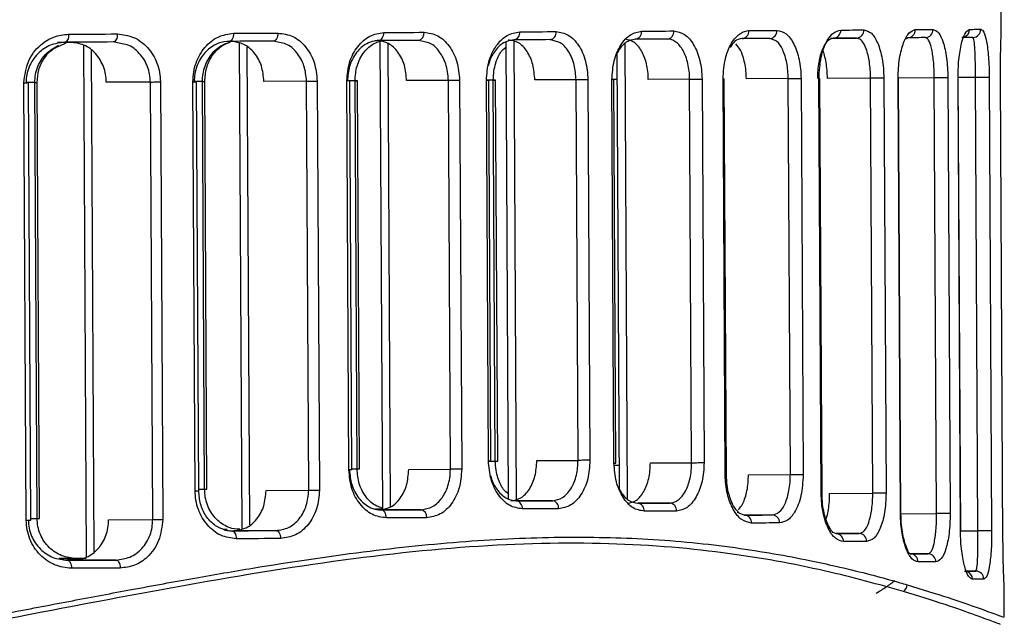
# Model space of a CAD drawing. Header units: millimetres. Extents: x -353 to -36, y 81 to 369.
# Tile 9 of 45: x -257 to -220, y 172 to 194. Entities that reach past the tile are written whole.
import ezdxf

# ---------------------------------------------------------------- set-up
doc = ezdxf.new("R2010")
doc.units = ezdxf.units.MM

msp = doc.modelspace()

# ---------------------------------------------------------------- linework, layer by layer
at = {"color": 7, "linetype": 'Continuous', "lineweight": 25}
for p, q in [((-220.309, 194.038), (-220.337, 199.292)), ((-255.501, 193.609), (-254.903, 193.612)), ((-255.413, 193.474), (-255.178, 193.582)), ((-254.535, 193.5), (-254.434, 174.39)), ((-253.154, 193.559), (-253.417, 193.613)), ((-248.726, 193.566), (-248.63, 175.454)), ((-247.215, 193.589), (-247.453, 193.645)), ((-243.477, 193.666), (-243.384, 176.18)), ((-243.186, 193.56), (-243.094, 176.268)), ((-241.817, 193.617), (-242.03, 193.674)), ((-238.778, 193.604), (-238.688, 176.581)), ((-238.487, 193.69), (-238.396, 176.498)), ((-236.944, 193.643), (-237.132, 193.7)), ((-234.348, 193.539), (-234.258, 176.582)), ((-228.805, 193.69), (-228.936, 193.744)), ((-226.677, 193.756), (-225.703, 193.762)), ((-225.575, 193.718), (-225.703, 193.762)), ((-223.796, 193.772), (-223.869, 193.723)), ((-223.057, 193.736), (-223.137, 193.776)), ((-221.338, 193.748), (-221.364, 193.785)), ((-254.243, 193.298), (-254.144, 174.596)), ((-248.434, 193.426), (-248.339, 175.598)), ((-234.637, 193.167), (-234.551, 176.952)), ((-256.663, 175.772), (-256.75, 192.095)), ((-256.347, 192.104), (-256.672, 192.102)), ((-256.499, 175.772), (-256.585, 192.096)), ((-256.347, 192.104), (-256.258, 192.105)), ((-256.26, 175.837), (-256.347, 192.104)), ((-256.172, 175.838), (-256.258, 192.105)), ((-252.035, 192.12), (-253.679, 192.111)), ((-251.948, 175.797), (-252.035, 192.12)), ((-251.664, 192.122), (-251.577, 175.799)), ((-250.369, 176.873), (-250.45, 192.128)), ((-250.096, 192.137), (-250.401, 192.135)), ((-250.233, 176.874), (-250.314, 192.129)), ((-250.096, 192.137), (-250.007, 192.138)), ((-250.015, 176.928), (-250.096, 192.137)), ((-249.926, 176.928), (-250.007, 192.138)), ((-246.213, 192.151), (-247.802, 192.143)), ((-246.132, 176.896), (-246.213, 192.151)), ((-245.815, 192.153), (-245.734, 176.898)), ((-244.634, 177.653), (-244.711, 192.159)), ((-244.405, 192.167), (-244.687, 192.165)), ((-244.524, 177.653), (-244.6, 192.16)), ((-244.329, 177.686), (-244.405, 192.167)), ((-244.24, 177.686), (-244.317, 192.167)), ((-240.925, 192.179), (-242.48, 192.171)), ((-240.848, 177.673), (-240.925, 192.179)), ((-240.504, 192.182), (-240.427, 177.675)), ((-239.249, 192.194), (-239.505, 192.193)), ((-239.505, 192.187), (-239.418, 192.188)), ((-239.429, 177.99), (-239.505, 192.187)), ((-239.343, 177.99), (-239.418, 192.188)), ((-239.174, 177.979), (-239.249, 192.194)), ((-239.085, 177.98), (-239.161, 192.195)), ((-236.161, 192.205), (-237.7, 192.197)), ((-236.086, 178.008), (-236.161, 192.205)), ((-235.718, 192.207), (-235.643, 178.01)), ((-234.632, 192.218), (-234.846, 192.217)), ((-234.749, 177.905), (-234.824, 192.212)), ((-234.683, 177.905), (-234.759, 192.213)), ((-231.928, 192.228), (-233.468, 192.22)), ((-231.852, 177.92), (-231.928, 192.228)), ((-231.465, 192.23), (-231.39, 177.923)), ((-230.602, 177.462), (-230.681, 192.235)), ((-230.556, 177.462), (-230.634, 192.235)), ((-228.251, 192.248), (-229.813, 192.24)), ((-228.172, 177.475), (-228.251, 192.248)), ((-227.772, 192.25), (-227.693, 177.478)), ((-227.022, 176.773), (-227.104, 192.254)), ((-226.991, 176.773), (-227.073, 192.254)), ((-225.18, 192.264), (-226.789, 192.256)), ((-225.098, 176.783), (-225.18, 192.264)), ((-224.688, 192.267), (-224.605, 176.786)), ((-224.064, 176.013), (-224.151, 192.27)), ((-224.151, 192.27), (-224.133, 192.27)), ((-222.803, 192.277), (-224.133, 192.27)), ((-224.047, 176.013), (-224.133, 192.27)), ((-222.717, 176.02), (-222.803, 192.277)), ((-222.3, 192.28), (-222.213, 176.023)), ((-221.827, 175.374), (-221.917, 192.282)), ((-221.266, 192.286), (-221.91, 192.283)), ((-221.82, 175.374), (-221.91, 192.282)), ((-221.176, 175.378), (-221.266, 192.286)), ((-220.755, 192.289), (-220.665, 175.38)), ((-220.243, 174.99), (-220.335, 192.291)), ((-220.243, 174.99), (-220.335, 192.291)), ((-220.335, 192.291), (-220.335, 192.291)), ((-239.429, 177.99), (-239.343, 177.99)), ((-239.429, 177.978), (-239.174, 177.979)), ((-239.174, 177.979), (-239.085, 177.98)), ((-237.624, 178), (-236.086, 178.008)), ((-234.761, 177.83), (-234.556, 177.831)), ((-233.392, 177.912), (-231.852, 177.92)), ((-244.524, 177.685), (-244.329, 177.686)), ((-244.329, 177.686), (-244.24, 177.686)), ((-242.403, 177.665), (-240.848, 177.673)), ((-229.734, 177.467), (-228.172, 177.475)), ((-250.233, 176.927), (-250.015, 176.928)), ((-250.015, 176.928), (-249.926, 176.928)), ((-247.721, 176.887), (-246.132, 176.896)), ((-226.707, 176.775), (-225.098, 176.783)), ((-237.04, 176.503), (-238.387, 176.496)), ((-232.668, 176.416), (-233.863, 176.41)), ((-243.384, 176.191), (-243.644, 176.189)), ((-241.937, 176.167), (-243.49, 176.159)), ((-230.158, 176.074), (-229.876, 175.966)), ((-228.842, 175.971), (-229.877, 175.966)), ((-224.064, 176.013), (-224.047, 176.013)), ((-224.047, 176.013), (-222.717, 176.02)), ((-256.499, 175.836), (-256.26, 175.837)), ((-256.26, 175.837), (-256.172, 175.838)), ((-253.593, 175.788), (-251.948, 175.797)), ((-249.171, 175.432), (-249.304, 175.432)), ((-247.356, 175.389), (-248.925, 175.381)), ((-248.639, 175.435), (-248.629, 175.435)), ((-226.582, 175.331), (-226.465, 175.276)), ((-225.605, 175.28), (-226.465, 175.276)), ((-221.82, 175.374), (-221.176, 175.378)), ((-220.243, 174.99), (-220.243, 174.99)), ((-223.771, 174.565), (-223.694, 174.515)), ((-223.035, 174.518), (-223.694, 174.515)), ((-254.801, 174.345), (-255.436, 174.341)), ((-254.919, 174.281), (-255.122, 174.28)), ((-253.315, 174.289), (-254.919, 174.281)), ((-221.259, 173.877), (-221.601, 173.875)), ((-220.193, 172.161), (-220.199, 173.244))]:
    msp.add_line(p, q, dxfattribs=at)
at = {"color": 7, "linetype": 'Continuous', "lineweight": 25, "flags": 128}
for points in [[(-255.083, 193.904), (-255.086, 193.845), (-255.094, 193.789), (-255.107, 193.737), (-255.124, 193.691), (-255.146, 193.654), (-255.17, 193.626), (-255.197, 193.609), (-255.225, 193.603)], [(-255.083, 193.904), (-254.855, 193.905), (-254.626, 193.906), (-254.399, 193.907), (-254.171, 193.909), (-253.945, 193.91), (-253.718, 193.911), (-253.493, 193.912), (-253.267, 193.913)], [(-253.267, 193.913), (-253.27, 193.855), (-253.278, 193.799), (-253.292, 193.747), (-253.311, 193.701), (-253.333, 193.664), (-253.359, 193.636), (-253.388, 193.619), (-253.417, 193.613)], [(-248.932, 193.937), (-248.935, 193.878), (-248.944, 193.822), (-248.959, 193.77), (-248.98, 193.724), (-249.006, 193.687), (-249.036, 193.659), (-249.068, 193.642), (-249.101, 193.636)], [(-248.932, 193.937), (-248.723, 193.938), (-248.514, 193.939), (-248.307, 193.94), (-248.099, 193.941), (-247.893, 193.942), (-247.687, 193.943), (-247.481, 193.944), (-247.276, 193.945)], [(-247.276, 193.945), (-247.28, 193.887), (-247.289, 193.831), (-247.306, 193.779), (-247.328, 193.733), (-247.354, 193.696), (-247.385, 193.668), (-247.418, 193.65), (-247.453, 193.645)], [(-243.526, 193.666), (-243.487, 193.672), (-243.451, 193.689), (-243.417, 193.717), (-243.387, 193.754), (-243.363, 193.8), (-243.345, 193.852), (-243.335, 193.908), (-243.331, 193.967)], [(-243.331, 193.967), (-243.141, 193.968), (-242.952, 193.969), (-242.763, 193.97), (-242.575, 193.971), (-242.387, 193.972), (-242.2, 193.973), (-242.014, 193.974), (-241.829, 193.975)], [(-238.26, 193.994), (-238.089, 193.995), (-237.918, 193.996), (-237.748, 193.997), (-237.579, 193.997), (-237.41, 193.998), (-237.242, 193.999), (-237.075, 194), (-236.908, 194.001)], [(-233.716, 194.018), (-233.564, 194.019), (-233.412, 194.02), (-233.261, 194.021), (-233.11, 194.021), (-232.961, 194.022), (-232.812, 194.023), (-232.664, 194.024), (-232.517, 194.025)], [(-229.715, 194.04), (-229.582, 194.04), (-229.45, 194.041), (-229.318, 194.042), (-229.188, 194.043), (-229.058, 194.043), (-228.93, 194.044), (-228.802, 194.045), (-228.675, 194.045)], [(-226.291, 194.058), (-226.18, 194.059), (-226.07, 194.06), (-225.96, 194.06), (-225.852, 194.061), (-225.744, 194.061), (-225.638, 194.062), (-225.532, 194.062), (-225.428, 194.063)], [(-223.512, 194.073), (-223.425, 194.074), (-223.339, 194.074), (-223.255, 194.075), (-223.172, 194.075), (-223.089, 194.076), (-223.008, 194.076), (-222.929, 194.077), (-222.85, 194.077)], [(-221.486, 194.085), (-221.429, 194.085), (-221.373, 194.085), (-221.319, 194.086), (-221.266, 194.086), (-221.215, 194.086), (-221.165, 194.087), (-221.117, 194.087), (-221.069, 194.087)], [(-253.417, 193.613), (-253.641, 193.611), (-253.866, 193.61), (-254.091, 193.609), (-254.317, 193.608), (-254.543, 193.607), (-254.77, 193.605), (-254.997, 193.604), (-255.225, 193.603)], [(-247.453, 193.645), (-247.657, 193.643), (-247.862, 193.642), (-248.067, 193.641), (-248.273, 193.64), (-248.479, 193.639), (-248.686, 193.638), (-248.893, 193.637), (-249.101, 193.636)], [(-242.03, 193.674), (-242.215, 193.673), (-242.4, 193.672), (-242.586, 193.671), (-242.773, 193.67), (-242.96, 193.669), (-243.148, 193.668), (-243.336, 193.667), (-243.526, 193.666)], [(-237.132, 193.7), (-237.297, 193.699), (-237.464, 193.698), (-237.631, 193.697), (-237.799, 193.696), (-237.968, 193.695), (-238.137, 193.694), (-238.307, 193.694), (-238.478, 193.693)], [(-232.76, 193.723), (-232.906, 193.723), (-233.054, 193.722), (-233.202, 193.721), (-233.351, 193.72), (-233.501, 193.719), (-233.651, 193.719), (-233.802, 193.718), (-233.954, 193.717)], [(-228.936, 193.744), (-229.062, 193.743), (-229.189, 193.743), (-229.317, 193.742), (-229.446, 193.741), (-229.576, 193.741), (-229.707, 193.74), (-229.838, 193.739), (-229.971, 193.738)], [(-225.703, 193.762), (-225.807, 193.761), (-225.912, 193.76), (-226.018, 193.76), (-226.125, 193.759), (-226.233, 193.759), (-226.342, 193.758), (-226.452, 193.757), (-226.563, 193.757)], [(-223.137, 193.776), (-223.215, 193.775), (-223.295, 193.775), (-223.375, 193.774), (-223.457, 193.774), (-223.54, 193.773), (-223.624, 193.773), (-223.71, 193.772), (-223.796, 193.772)], [(-221.364, 193.785), (-221.411, 193.785), (-221.46, 193.785), (-221.509, 193.785), (-221.561, 193.784), (-221.613, 193.784), (-221.667, 193.784), (-221.722, 193.783), (-221.779, 193.783)], [(-256.75, 192.095), (-256.691, 192.095), (-256.643, 192.095), (-256.608, 192.096), (-256.589, 192.096), (-256.585, 192.096)], [(-252.035, 192.12), (-251.997, 192.12), (-251.953, 192.12), (-251.906, 192.121), (-251.857, 192.121), (-251.807, 192.121), (-251.757, 192.122), (-251.709, 192.122), (-251.664, 192.122)], [(-250.45, 192.128), (-250.399, 192.129), (-250.358, 192.129), (-250.33, 192.129), (-250.316, 192.129), (-250.314, 192.129)], [(-246.213, 192.151), (-246.171, 192.151), (-246.124, 192.152), (-246.072, 192.152), (-246.019, 192.152), (-245.964, 192.152), (-245.911, 192.153), (-245.861, 192.153), (-245.815, 192.153)], [(-244.6, 192.16), (-244.601, 192.16), (-244.61, 192.16), (-244.633, 192.16), (-244.667, 192.159), (-244.711, 192.159)], [(-244.402, 192.167), (-244.382, 192.167), (-244.348, 192.167), (-244.327, 192.167), (-244.317, 192.167), (-244.321, 192.167), (-244.337, 192.167), (-244.366, 192.167), (-244.405, 192.167)], [(-240.504, 192.182), (-240.549, 192.181), (-240.601, 192.181), (-240.657, 192.181), (-240.715, 192.181), (-240.773, 192.18), (-240.829, 192.18), (-240.88, 192.18), (-240.925, 192.179)], [(-239.246, 192.194), (-239.21, 192.194), (-239.182, 192.194), (-239.166, 192.195), (-239.161, 192.195), (-239.167, 192.194), (-239.184, 192.194), (-239.212, 192.194), (-239.249, 192.194)], [(-235.718, 192.207), (-235.763, 192.207), (-235.815, 192.207), (-235.874, 192.207), (-235.935, 192.206), (-235.998, 192.206), (-236.058, 192.206), (-236.113, 192.205), (-236.161, 192.205)], [(-234.824, 192.212), (-234.794, 192.212), (-234.773, 192.212), (-234.761, 192.213), (-234.759, 192.213)], [(-231.928, 192.228), (-231.876, 192.228), (-231.817, 192.228), (-231.752, 192.229), (-231.686, 192.229), (-231.621, 192.229), (-231.561, 192.23), (-231.508, 192.23), (-231.465, 192.23)], [(-230.681, 192.235), (-230.657, 192.235), (-230.642, 192.235), (-230.634, 192.235), (-230.634, 192.235)], [(-228.251, 192.248), (-228.196, 192.248), (-228.132, 192.248), (-228.063, 192.249), (-227.993, 192.249), (-227.925, 192.249), (-227.863, 192.25), (-227.811, 192.25), (-227.772, 192.25)], [(-227.073, 192.254), (-227.076, 192.254), (-227.087, 192.254), (-227.104, 192.254)], [(-224.688, 192.267), (-224.723, 192.267), (-224.773, 192.267), (-224.835, 192.266), (-224.906, 192.266), (-224.98, 192.265), (-225.053, 192.265), (-225.122, 192.265), (-225.18, 192.264)], [(-222.3, 192.28), (-222.329, 192.28), (-222.376, 192.28), (-222.438, 192.279), (-222.511, 192.279), (-222.589, 192.279), (-222.668, 192.278), (-222.741, 192.278), (-222.803, 192.277)], [(-221.91, 192.282), (-221.911, 192.282), (-221.917, 192.282)], [(-220.755, 192.289), (-220.776, 192.289), (-220.819, 192.288), (-220.88, 192.288), (-220.955, 192.288), (-221.037, 192.287), (-221.121, 192.287), (-221.199, 192.286), (-221.266, 192.286)], [(-235.643, 178.01), (-235.688, 178.01), (-235.74, 178.01), (-235.799, 178.009), (-235.86, 178.009), (-235.922, 178.009), (-235.982, 178.008), (-236.038, 178.008), (-236.086, 178.008)], [(-234.749, 177.905), (-234.719, 177.905), (-234.697, 177.905), (-234.686, 177.905), (-234.683, 177.905)], [(-231.852, 177.92), (-231.8, 177.921), (-231.741, 177.921), (-231.676, 177.921), (-231.61, 177.922), (-231.545, 177.922), (-231.485, 177.922), (-231.432, 177.923), (-231.39, 177.923)], [(-244.524, 177.653), (-244.524, 177.653), (-244.534, 177.653), (-244.556, 177.653), (-244.59, 177.653), (-244.634, 177.653)], [(-240.427, 177.675), (-240.472, 177.675), (-240.524, 177.675), (-240.58, 177.674), (-240.638, 177.674), (-240.696, 177.674), (-240.752, 177.674), (-240.803, 177.673), (-240.848, 177.673)], [(-230.602, 177.462), (-230.579, 177.462), (-230.563, 177.462), (-230.556, 177.462), (-230.556, 177.462)], [(-228.172, 177.475), (-228.117, 177.475), (-228.053, 177.476), (-227.984, 177.476), (-227.914, 177.476), (-227.846, 177.477), (-227.785, 177.477), (-227.733, 177.477), (-227.693, 177.478)], [(-250.369, 176.873), (-250.318, 176.873), (-250.277, 176.873), (-250.249, 176.874), (-250.235, 176.874), (-250.233, 176.874)], [(-246.132, 176.896), (-246.09, 176.896), (-246.043, 176.896), (-245.992, 176.896), (-245.938, 176.897), (-245.883, 176.897), (-245.83, 176.897), (-245.78, 176.897), (-245.734, 176.898)], [(-226.991, 176.773), (-226.994, 176.773), (-227.005, 176.773), (-227.022, 176.773)], [(-224.605, 176.786), (-224.641, 176.785), (-224.691, 176.785), (-224.753, 176.785), (-224.824, 176.785), (-224.898, 176.784), (-224.971, 176.784), (-225.04, 176.783), (-225.098, 176.783)], [(-238.387, 176.496), (-238.216, 176.496), (-238.046, 176.497), (-237.876, 176.498), (-237.708, 176.499), (-237.54, 176.5), (-237.373, 176.501), (-237.206, 176.502), (-237.04, 176.503)], [(-233.863, 176.409), (-233.711, 176.41), (-233.559, 176.411), (-233.409, 176.412), (-233.259, 176.413), (-233.11, 176.414), (-232.962, 176.414), (-232.815, 176.415), (-232.668, 176.416)], [(-243.639, 176.189), (-243.598, 176.19), (-243.413, 176.191), (-243.384, 176.191)], [(-243.433, 176.159), (-243.244, 176.16), (-243.055, 176.161), (-242.867, 176.162), (-242.68, 176.163), (-242.493, 176.164), (-242.307, 176.165), (-242.122, 176.166), (-241.937, 176.167)], [(-243.235, 175.86), (-243.239, 175.919), (-243.251, 175.975), (-243.269, 176.027), (-243.294, 176.072), (-243.324, 176.109), (-243.358, 176.137), (-243.395, 176.154), (-243.433, 176.159)], [(-241.733, 175.868), (-241.918, 175.867), (-242.104, 175.866), (-242.291, 175.865), (-242.479, 175.864), (-242.667, 175.863), (-242.856, 175.862), (-243.045, 175.861), (-243.235, 175.86)], [(-236.814, 176.204), (-236.98, 176.203), (-237.147, 176.202), (-237.315, 176.201), (-237.484, 176.2), (-237.654, 176.199), (-237.824, 176.199), (-237.994, 176.198), (-238.166, 176.197)], [(-232.422, 176.117), (-232.569, 176.116), (-232.717, 176.116), (-232.866, 176.115), (-233.015, 176.114), (-233.166, 176.113), (-233.317, 176.112), (-233.469, 176.112), (-233.621, 176.111)], [(-229.876, 175.966), (-229.744, 175.966), (-229.612, 175.967), (-229.482, 175.968), (-229.352, 175.969), (-229.223, 175.969), (-229.095, 175.97), (-228.968, 175.971), (-228.842, 175.971)], [(-222.213, 176.023), (-222.243, 176.023), (-222.29, 176.022), (-222.352, 176.022), (-222.425, 176.022), (-222.503, 176.021), (-222.581, 176.021), (-222.654, 176.02), (-222.717, 176.02)], [(-256.663, 175.772), (-256.604, 175.772), (-256.556, 175.772), (-256.522, 175.772), (-256.503, 175.772), (-256.499, 175.772)], [(-251.948, 175.797), (-251.91, 175.797), (-251.867, 175.797), (-251.82, 175.797), (-251.77, 175.798), (-251.72, 175.798), (-251.67, 175.798), (-251.622, 175.798), (-251.577, 175.799)], [(-228.578, 175.673), (-228.705, 175.672), (-228.832, 175.671), (-228.961, 175.671), (-229.091, 175.67), (-229.221, 175.669), (-229.352, 175.669), (-229.484, 175.668), (-229.617, 175.667)], [(-249.004, 175.38), (-248.796, 175.381), (-248.589, 175.382), (-248.382, 175.384), (-248.176, 175.385), (-247.97, 175.386), (-247.765, 175.387), (-247.56, 175.388), (-247.356, 175.389)], [(-249.004, 175.38), (-248.971, 175.375), (-248.939, 175.358), (-248.909, 175.33), (-248.883, 175.293), (-248.861, 175.248), (-248.845, 175.196), (-248.835, 175.14), (-248.832, 175.081)], [(-247.356, 175.389), (-247.322, 175.383), (-247.288, 175.367), (-247.257, 175.339), (-247.23, 175.302), (-247.207, 175.256), (-247.191, 175.205), (-247.18, 175.148), (-247.177, 175.09)], [(-226.465, 175.276), (-226.354, 175.276), (-226.244, 175.277), (-226.135, 175.277), (-226.027, 175.278), (-225.92, 175.279), (-225.814, 175.279), (-225.709, 175.28), (-225.605, 175.28)], [(-221.82, 175.374), (-221.821, 175.374), (-221.827, 175.374)], [(-220.665, 175.38), (-220.687, 175.38), (-220.73, 175.38), (-220.791, 175.38), (-220.865, 175.379), (-220.948, 175.379), (-221.031, 175.378), (-221.109, 175.378), (-221.176, 175.378)], [(-247.177, 175.09), (-247.381, 175.089), (-247.587, 175.088), (-247.793, 175.087), (-248, 175.086), (-248.207, 175.084), (-248.414, 175.083), (-248.623, 175.082), (-248.832, 175.081)], [(-225.327, 174.982), (-225.431, 174.981), (-225.537, 174.981), (-225.643, 174.98), (-225.75, 174.979), (-225.859, 174.979), (-225.968, 174.978), (-226.079, 174.978), (-226.19, 174.977)], [(-223.694, 174.515), (-223.607, 174.515), (-223.522, 174.516), (-223.438, 174.516), (-223.355, 174.517), (-223.273, 174.517), (-223.193, 174.517), (-223.113, 174.518), (-223.035, 174.518)], [(-255.432, 174.341), (-255.289, 174.342), (-255.063, 174.343), (-254.837, 174.344), (-254.612, 174.346)], [(-255.123, 174.28), (-254.895, 174.281), (-254.668, 174.282), (-254.441, 174.283), (-254.215, 174.285), (-253.989, 174.286), (-253.764, 174.287), (-253.539, 174.288), (-253.315, 174.289)], [(-255.123, 174.28), (-255.095, 174.274), (-255.068, 174.257), (-255.043, 174.23), (-255.021, 174.192), (-255.003, 174.147), (-254.989, 174.095), (-254.981, 174.039), (-254.978, 173.981)], [(-254.434, 174.347), (-254.574, 174.346), (-254.801, 174.345)], [(-253.315, 174.289), (-253.285, 174.284), (-253.257, 174.267), (-253.23, 174.239), (-253.207, 174.202), (-253.188, 174.157), (-253.174, 174.105), (-253.165, 174.049), (-253.162, 173.99)], [(-222.745, 174.22), (-222.823, 174.219), (-222.903, 174.219), (-222.984, 174.219), (-223.066, 174.218), (-223.15, 174.218), (-223.234, 174.217), (-223.32, 174.217), (-223.407, 174.216)], [(-253.162, 173.99), (-253.387, 173.989), (-253.613, 173.988), (-253.839, 173.987), (-254.066, 173.985), (-254.293, 173.984), (-254.521, 173.983), (-254.749, 173.982), (-254.978, 173.981)], [(-221.674, 173.875), (-221.617, 173.875), (-221.562, 173.875), (-221.508, 173.876), (-221.455, 173.876), (-221.404, 173.876), (-221.354, 173.877), (-221.306, 173.877), (-221.259, 173.877)], [(-220.961, 173.579), (-221.008, 173.578), (-221.056, 173.578), (-221.106, 173.578), (-221.158, 173.578), (-221.211, 173.577), (-221.265, 173.577), (-221.32, 173.577), (-221.377, 173.576)]]:
    msp.add_lwpolyline(points, dxfattribs=at)
at = {"color": 7, "linetype": 'Continuous', "lineweight": 25}
for centre, radius, start, end in [((-242.092, 193.933), 0.266, 283.3596, 9.0965), ((-238.527, 193.957), 0.269, 280.5633, 7.7784), ((-237.177, 193.967), 0.271, 279.5811, 7.2552), ((-233.99, 193.99), 0.275, 277.4174, 5.9808), ((-232.792, 193.998), 0.277, 276.6568, 5.4898), ((-229.995, 194.019), 0.281, 274.9848, 4.3241), ((-228.958, 194.026), 0.283, 274.3998, 3.8861), ((-226.579, 194.044), 0.287, 273.1254, 2.8733), ((-225.717, 194.05), 0.289, 272.6858, 2.5042), ((-223.805, 194.065), 0.293, 271.7506, 1.6824), ((-223.144, 194.07), 0.294, 271.4398, 1.3977), ((-221.785, 194.081), 0.299, 286.4613, 0.7114), ((-221.368, 194.084), 0.298, 270.6342, 0.6311), ((-238.433, 176.23), 0.269, 352.8311, 80.0378), ((-237.083, 176.235), 0.271, 353.354, 81.0203), ((-233.895, 176.136), 0.275, 354.6281, 83.1847), ((-232.697, 176.141), 0.277, 355.119, 83.9455), ((-241.996, 175.908), 0.266, 351.5133, 77.2408), ((-229.898, 175.685), 0.281, 356.2845, 85.6182), ((-228.861, 175.689), 0.283, 356.7223, 86.2035), ((-226.478, 174.988), 0.287, 357.7349, 87.4786), ((-225.616, 174.991), 0.289, 358.1039, 87.9184), ((-223.7, 174.222), 0.293, 358.9256, 88.8543), ((-223.039, 174.224), 0.294, 359.2102, 89.1654), ((-221.677, 173.576), 0.299, 0.0085, 73.8558), ((-221.259, 173.579), 0.298, 359.9766, 89.9721), ((-224.132, 173.373), 0.314, 304.7735, 358.6451)]:
    msp.add_arc(centre, radius, start, end, dxfattribs=at)
for points, knots in [([(-256.75, 192.095), (-256.717, 192.366), (-256.652, 192.909), (-256.19, 193.498), (-255.645, 193.841), (-255.271, 193.883), (-255.083, 193.904)], [0, 0, 0, 0, 0.279829, 0.559325, 0.779531, 1, 1, 1, 1]), ([(-253.267, 193.913), (-253.06, 193.889), (-252.647, 193.839), (-252.203, 193.5), (-251.933, 193.14), (-251.783, 192.825), (-251.683, 192.482), (-251.67, 192.242), (-251.664, 192.122)], [0, 0, 0, 0, 0.2500307, 0.4991214, 0.62462, 0.749443, 0.8748514, 1, 1, 1, 1]), ([(-250.45, 192.128), (-250.444, 192.248), (-250.434, 192.487), (-250.312, 192.944), (-250.027, 193.442), (-249.52, 193.854), (-249.128, 193.909), (-248.932, 193.937)], [0, 0, 0, 0, 0.1261479, 0.2514023, 0.5007158, 0.7502436, 1, 1, 1, 1]), ([(-247.276, 193.945), (-247.085, 193.92), (-246.704, 193.869), (-246.223, 193.458), (-245.885, 192.865), (-245.838, 192.391), (-245.815, 192.153)], [0, 0, 0, 0, 0.250621, 0.500313, 0.750055, 1, 1, 1, 1]), ([(-244.711, 192.159), (-244.69, 192.397), (-244.65, 192.871), (-244.327, 193.467), (-243.87, 193.883), (-243.511, 193.939), (-243.331, 193.967)], [0, 0, 0, 0, 0.2505139, 0.5001656, 0.7499713, 1, 1, 1, 1]), ([(-241.829, 193.975), (-241.655, 193.949), (-241.307, 193.896), (-240.871, 193.484), (-240.566, 192.89), (-240.525, 192.418), (-240.504, 192.182)], [0, 0, 0, 0, 0.250582, 0.500261, 0.750026, 1, 1, 1, 1]), ([(-239.505, 192.187), (-239.487, 192.424), (-239.45, 192.897), (-239.159, 193.494), (-238.746, 193.91), (-238.422, 193.966), (-238.26, 193.994)], [0, 0, 0, 0, 0.250534, 0.50019, 0.74998, 1, 1, 1, 1]), ([(-236.908, 194.001), (-236.752, 193.975), (-236.439, 193.923), (-236.049, 193.51), (-235.775, 192.917), (-235.737, 192.444), (-235.718, 192.207)], [0, 0, 0, 0, 0.250588, 0.500275, 0.750039, 1, 1, 1, 1]), ([(-234.824, 192.212), (-234.808, 192.45), (-234.776, 192.925), (-234.515, 193.522), (-234.147, 193.936), (-233.86, 193.991), (-233.716, 194.018)], [0, 0, 0, 0, 0.250504, 0.500149, 0.749949, 1, 1, 1, 1]), ([(-232.517, 194.025), (-232.379, 193.999), (-232.105, 193.947), (-231.758, 193.538), (-231.564, 193.042), (-231.479, 192.587), (-231.47, 192.349), (-231.465, 192.23)], [0, 0, 0, 0, 0.250305, 0.499701, 0.749113, 0.874681, 1, 1, 1, 1]), ([(-230.681, 192.235), (-230.663, 192.504), (-230.626, 193.041), (-230.359, 193.632), (-230.04, 193.978), (-229.823, 194.019), (-229.715, 194.04)], [0, 0, 0, 0, 0.279954, 0.559429, 0.779608, 1, 1, 1, 1]), ([(-228.675, 194.045), (-228.558, 194.02), (-228.325, 193.97), (-228.077, 193.632), (-227.925, 193.273), (-227.84, 192.957), (-227.784, 192.612), (-227.776, 192.371), (-227.772, 192.25)], [0, 0, 0, 0, 0.250012, 0.499153, 0.624925, 0.74947, 0.87502, 1, 1, 1, 1]), ([(-227.104, 192.254), (-227.088, 192.528), (-227.056, 193.075), (-226.826, 193.663), (-226.56, 193.999), (-226.381, 194.038), (-226.291, 194.058)], [0, 0, 0, 0, 0.279831, 0.559327, 0.779515, 1, 1, 1, 1]), ([(-225.428, 194.063), (-225.334, 194.039), (-225.145, 193.99), (-224.943, 193.661), (-224.817, 193.304), (-224.746, 192.987), (-224.698, 192.637), (-224.691, 192.39), (-224.688, 192.267)], [0, 0, 0, 0, 0.249926, 0.499225, 0.625529, 0.749536, 0.875326, 1, 1, 1, 1]), ([(-224.151, 192.27), (-224.148, 192.396), (-224.144, 192.647), (-224.101, 193.002), (-224.036, 193.321), (-223.923, 193.678), (-223.744, 194.002), (-223.589, 194.05), (-223.512, 194.073)], [0, 0, 0, 0, 0.126121, 0.250999, 0.374834, 0.50134, 0.750429, 1, 1, 1, 1]), ([(-222.85, 194.077), (-222.781, 194.054), (-222.643, 194.008), (-222.494, 193.692), (-222.4, 193.339), (-222.345, 193.019), (-222.308, 192.662), (-222.302, 192.407), (-222.3, 192.28)], [0, 0, 0, 0, 0.249503, 0.499172, 0.626348, 0.749618, 0.875836, 1, 1, 1, 1]), ([(-221.917, 192.282), (-221.915, 192.414), (-221.912, 192.675), (-221.881, 193.04), (-221.834, 193.361), (-221.754, 193.714), (-221.634, 194.019), (-221.535, 194.063), (-221.486, 194.085)], [0, 0, 0, 0, 0.126121, 0.250748, 0.376161, 0.501737, 0.75126, 1, 1, 1, 1]), ([(-221.069, 194.087), (-221.03, 194.066), (-220.951, 194.023), (-220.868, 193.723), (-220.814, 193.377), (-220.783, 193.055), (-220.761, 192.688), (-220.757, 192.421), (-220.755, 192.289)], [0, 0, 0, 0, 0.249605, 0.49931, 0.627776, 0.749988, 0.876853, 1, 1, 1, 1]), ([(-220.335, 192.291), (-220.335, 192.437), (-220.336, 192.727), (-220.331, 193.112), (-220.325, 193.429), (-220.316, 193.757), (-220.309, 193.99), (-220.311, 194.026), (-220.311, 194.038)], [0, 0, 0, 0, 0.144206, 0.287962, 0.431485, 0.575411, 0.861665, 1, 1, 1, 1]), ([(-255.225, 193.603), (-255.408, 193.581), (-255.775, 193.537), (-256.179, 193.254), (-256.426, 192.952), (-256.566, 192.686), (-256.657, 192.399), (-256.667, 192.196), (-256.673, 192.095)], [0, 0, 0, 0, 0.24954, 0.498831, 0.628346, 0.749032, 0.875998, 1, 1, 1, 1]), ([(-256.347, 192.104), (-256.341, 192.204), (-256.331, 192.407), (-256.241, 192.695), (-256.101, 192.959), (-255.857, 193.267), (-255.607, 193.407), (-255.443, 193.499)], [0, 0, 0, 0, 0.165226, 0.33441, 0.495573, 0.668568, 1, 1, 1, 1]), ([(-253.679, 192.111), (-253.685, 192.211), (-253.696, 192.411), (-253.805, 192.791), (-254.057, 193.205), (-254.502, 193.542), (-254.848, 193.583), (-255.022, 193.604)], [0, 0, 0, 0, 0.1253, 0.250884, 0.500258, 0.749665, 1, 1, 1, 1]), ([(-252.035, 192.12), (-252.04, 192.217), (-252.052, 192.413), (-252.134, 192.697), (-252.264, 192.964), (-252.499, 193.266), (-252.803, 193.509), (-253.066, 193.546), (-253.154, 193.559)], [0, 0, 0, 0, 0.138375, 0.279764, 0.424548, 0.573079, 0.858146, 1, 1, 1, 1]), ([(-249.101, 193.636), (-249.13, 193.635), (-249.297, 193.63), (-249.628, 193.537), (-250.037, 193.227), (-250.283, 192.808), (-250.388, 192.427), (-250.397, 192.227), (-250.401, 192.129)], [0, 0, 0, 0, 0.0440244, 0.2502537, 0.4996255, 0.7487655, 0.8757126, 1, 1, 1, 1]), ([(-250.096, 192.137), (-250.091, 192.235), (-250.082, 192.434), (-249.978, 192.815), (-249.734, 193.232), (-249.373, 193.515), (-249.131, 193.589), (-249.05, 193.614)], [0, 0, 0, 0, 0.141825, 0.286694, 0.571733, 0.856781, 1, 1, 1, 1]), ([(-250.007, 192.138), (-249.994, 192.308), (-249.968, 192.652), (-249.754, 193.102), (-249.444, 193.456), (-249.182, 193.561), (-249.05, 193.614)], [0, 0, 0, 0, 0.241667, 0.488434, 0.741236, 1, 1, 1, 1]), ([(-247.802, 192.143), (-247.821, 192.34), (-247.86, 192.735), (-248.142, 193.229), (-248.544, 193.572), (-248.862, 193.615), (-249.022, 193.636)], [0, 0, 0, 0, 0.249963, 0.499716, 0.749399, 1, 1, 1, 1]), ([(-246.213, 192.151), (-246.231, 192.346), (-246.259, 192.641), (-246.417, 192.99), (-246.623, 193.291), (-246.894, 193.537), (-247.135, 193.576), (-247.215, 193.589)], [0, 0, 0, 0, 0.281996, 0.42623, 0.572302, 0.857545, 1, 1, 1, 1]), ([(-243.526, 193.666), (-243.581, 193.662), (-243.732, 193.653), (-244.026, 193.543), (-244.309, 193.301), (-244.505, 192.986), (-244.65, 192.635), (-244.673, 192.346), (-244.688, 192.159)], [0, 0, 0, 0, 0.092559, 0.250502, 0.499678, 0.6348, 0.763375, 1, 1, 1, 1]), ([(-244.405, 192.167), (-244.391, 192.354), (-244.368, 192.642), (-244.224, 192.993), (-244.029, 193.307), (-243.748, 193.559), (-243.508, 193.629), (-243.415, 193.657)], [0, 0, 0, 0, 0.260557, 0.402123, 0.55089, 0.825368, 1, 1, 1, 1]), ([(-242.48, 192.171), (-242.497, 192.368), (-242.532, 192.761), (-242.785, 193.255), (-243.148, 193.6), (-243.438, 193.644), (-243.583, 193.665)], [0, 0, 0, 0, 0.249996, 0.499773, 0.74944, 1, 1, 1, 1]), ([(-240.925, 192.179), (-240.931, 192.289), (-240.942, 192.499), (-241.036, 192.874), (-241.238, 193.267), (-241.529, 193.564), (-241.745, 193.604), (-241.817, 193.617)], [0, 0, 0, 0, 0.159363, 0.308054, 0.572304, 0.857825, 1, 1, 1, 1]), ([(-238.478, 193.693), (-238.611, 193.67), (-238.879, 193.624), (-239.206, 193.285), (-239.381, 192.959), (-239.424, 192.766), (-239.43, 192.74)], [0, 0, 0, 0, 0.326654, 0.658247, 0.955152, 1, 1, 1, 1]), ([(-237.7, 192.197), (-237.715, 192.394), (-237.746, 192.787), (-237.973, 193.281), (-238.298, 193.626), (-238.557, 193.67), (-238.686, 193.692)], [0, 0, 0, 0, 0.249983, 0.499758, 0.749434, 1, 1, 1, 1]), ([(-236.161, 192.205), (-236.175, 192.391), (-236.195, 192.679), (-236.314, 193.03), (-236.477, 193.338), (-236.692, 193.59), (-236.881, 193.63), (-236.944, 193.643)], [0, 0, 0, 0, 0.270373, 0.417502, 0.572249, 0.857364, 1, 1, 1, 1]), ([(-233.954, 193.717), (-234.069, 193.693), (-234.297, 193.646), (-234.529, 193.396), (-234.619, 193.205), (-234.637, 193.167)], [0, 0, 0, 0, 0.445604, 0.890759, 1, 1, 1, 1]), ([(-233.468, 192.22), (-233.472, 192.319), (-233.479, 192.517), (-233.549, 192.895), (-233.709, 193.309), (-233.996, 193.65), (-234.222, 193.693), (-234.335, 193.715)], [0, 0, 0, 0, 0.125327, 0.250897, 0.500322, 0.74971, 1, 1, 1, 1]), ([(-232.596, 193.695), (-232.597, 193.696), (-232.63, 193.714), (-232.686, 193.72), (-232.741, 193.722), (-232.76, 193.723)], [0, 0, 0, 0, 0.001639, 0.64695, 1, 1, 1, 1]), ([(-231.928, 192.228), (-231.931, 192.326), (-231.938, 192.525), (-232.005, 192.905), (-232.159, 193.32), (-232.388, 193.599), (-232.544, 193.671), (-232.596, 193.695)], [0, 0, 0, 0, 0.14186, 0.286763, 0.571873, 0.856986, 1, 1, 1, 1]), ([(-229.971, 193.738), (-230.067, 193.722), (-230.231, 193.694), (-230.365, 193.489), (-230.421, 193.405)], [0, 0, 0, 0, 0.58981, 1, 1, 1, 1]), ([(-229.813, 192.24), (-229.816, 192.34), (-229.822, 192.541), (-229.869, 192.829), (-229.939, 193.089), (-230.045, 193.359), (-230.149, 193.474), (-230.21, 193.543)], [0, 0, 0, 0, 0.182727, 0.366295, 0.549378, 0.732219, 1, 1, 1, 1]), ([(-228.251, 192.248), (-228.254, 192.348), (-228.26, 192.55), (-228.302, 192.837), (-228.367, 193.101), (-228.482, 193.399), (-228.631, 193.639), (-228.762, 193.677), (-228.805, 193.69)], [0, 0, 0, 0, 0.14162, 0.28661, 0.424754, 0.573001, 0.858151, 1, 1, 1, 1]), ([(-226.563, 193.757), (-226.636, 193.736), (-226.783, 193.695), (-226.952, 193.419), (-227.056, 193.119), (-227.116, 192.853), (-227.155, 192.561), (-227.159, 192.356), (-227.161, 192.254)], [0, 0, 0, 0, 0.249589, 0.498822, 0.627093, 0.749048, 0.875598, 1, 1, 1, 1]), ([(-225.18, 192.264), (-225.183, 192.367), (-225.188, 192.576), (-225.222, 192.868), (-225.273, 193.134), (-225.361, 193.432), (-225.468, 193.63), (-225.553, 193.7), (-225.575, 193.718)], [0, 0, 0, 0, 0.14713, 0.298694, 0.441944, 0.597286, 0.894853, 1, 1, 1, 1]), ([(-222.803, 192.277), (-222.805, 192.384), (-222.809, 192.602), (-222.832, 192.902), (-222.865, 193.171), (-222.922, 193.464), (-222.989, 193.653), (-223.043, 193.718), (-223.057, 193.736)], [0, 0, 0, 0, 0.145737, 0.297608, 0.439207, 0.595512, 0.89271, 1, 1, 1, 1]), ([(-221.266, 192.286), (-221.267, 192.399), (-221.268, 192.631), (-221.275, 192.941), (-221.283, 193.21), (-221.298, 193.495), (-221.318, 193.671), (-221.333, 193.732), (-221.338, 193.748)], [0, 0, 0, 0, 0.143965, 0.297188, 0.437133, 0.595606, 0.893, 1, 1, 1, 1]), ([(-256.258, 192.105), (-256.246, 192.263), (-256.22, 192.593), (-255.996, 193.036), (-255.716, 193.356), (-255.491, 193.444), (-255.413, 193.474)], [0, 0, 0, 0, 0.259636, 0.539319, 0.840913, 1, 1, 1, 1]), ([(-239.249, 192.194), (-239.245, 192.307), (-239.236, 192.523), (-239.145, 192.893), (-239.002, 193.232), (-238.837, 193.374), (-238.777, 193.425)], [0, 0, 0, 0, 0.228438, 0.437226, 0.794386, 1, 1, 1, 1]), ([(-226.789, 192.256), (-226.792, 192.358), (-226.798, 192.564), (-226.836, 192.859), (-226.897, 193.114), (-226.942, 193.287), (-226.974, 193.339), (-226.974, 193.34)], [0, 0, 0, 0, 0.2483868, 0.4990688, 0.7483794, 0.997756, 1, 1, 1, 1]), ([(-238.166, 176.197), (-238.329, 176.223), (-238.653, 176.275), (-239.071, 176.688), (-239.368, 177.281), (-239.409, 177.754), (-239.429, 177.99)], [0, 0, 0, 0, 0.2505816, 0.5002602, 0.7500255, 1, 1, 1, 1]), ([(-238.689, 176.753), (-238.749, 176.804), (-238.916, 176.943), (-239.062, 177.281), (-239.157, 177.65), (-239.168, 177.866), (-239.174, 177.979)], [0, 0, 0, 0, 0.204916, 0.562337, 0.771322, 1, 1, 1, 1]), ([(-238.595, 176.495), (-238.466, 176.518), (-238.208, 176.564), (-237.887, 176.912), (-237.665, 177.408), (-237.638, 177.802), (-237.624, 178)], [0, 0, 0, 0, 0.250007, 0.499798, 0.74946, 1, 1, 1, 1]), ([(-237.04, 176.503), (-236.913, 176.526), (-236.658, 176.572), (-236.389, 176.868), (-236.23, 177.181), (-236.115, 177.533), (-236.097, 177.821), (-236.086, 178.008)], [0, 0, 0, 0, 0.249665, 0.499116, 0.634579, 0.763364, 1, 1, 1, 1]), ([(-235.643, 178.01), (-235.659, 177.773), (-235.692, 177.299), (-235.96, 176.703), (-236.346, 176.287), (-236.658, 176.232), (-236.814, 176.204)], [0, 0, 0, 0, 0.250516, 0.500168, 0.749972, 1, 1, 1, 1]), ([(-233.621, 176.111), (-233.766, 176.137), (-234.053, 176.188), (-234.426, 176.599), (-234.693, 177.193), (-234.73, 177.667), (-234.749, 177.905)], [0, 0, 0, 0, 0.250619, 0.50031, 0.750053, 1, 1, 1, 1]), ([(-234.244, 176.408), (-234.131, 176.43), (-233.905, 176.476), (-233.622, 176.82), (-233.466, 177.234), (-233.4, 177.614), (-233.395, 177.813), (-233.392, 177.912)], [0, 0, 0, 0, 0.249741, 0.499257, 0.748584, 0.873847, 1, 1, 1, 1]), ([(-232.668, 176.416), (-232.649, 176.417), (-232.54, 176.422), (-232.327, 176.515), (-232.072, 176.823), (-231.922, 177.242), (-231.859, 177.622), (-231.854, 177.822), (-231.852, 177.92)], [0, 0, 0, 0, 0.044997, 0.250261, 0.499627, 0.748766, 0.875712, 1, 1, 1, 1]), ([(-231.39, 177.923), (-231.393, 177.803), (-231.4, 177.564), (-231.479, 177.108), (-231.669, 176.61), (-232.012, 176.199), (-232.285, 176.144), (-232.422, 176.117)], [0, 0, 0, 0, 0.126149, 0.251404, 0.500719, 0.750246, 1, 1, 1, 1]), ([(-243.235, 175.86), (-243.415, 175.886), (-243.775, 175.938), (-244.237, 176.35), (-244.566, 176.943), (-244.611, 177.416), (-244.634, 177.653)], [0, 0, 0, 0, 0.250589, 0.500277, 0.75004, 1, 1, 1, 1]), ([(-244.611, 177.653), (-244.594, 177.466), (-244.568, 177.178), (-244.42, 176.829), (-244.22, 176.516), (-243.935, 176.276), (-243.64, 176.17), (-243.489, 176.162), (-243.433, 176.159)], [0, 0, 0, 0, 0.236432, 0.364887, 0.499875, 0.748934, 0.907454, 1, 1, 1, 1]), ([(-243.385, 176.229), (-243.456, 176.25), (-243.675, 176.314), (-243.939, 176.55), (-244.138, 176.861), (-244.286, 177.211), (-244.312, 177.499), (-244.329, 177.686)], [0, 0, 0, 0, 0.139992, 0.425908, 0.580956, 0.728491, 1, 1, 1, 1]), ([(-243.49, 176.159), (-243.345, 176.182), (-243.056, 176.229), (-242.698, 176.577), (-242.449, 177.074), (-242.418, 177.468), (-242.403, 177.665)], [0, 0, 0, 0, 0.2499987, 0.4997763, 0.7494437, 1, 1, 1, 1]), ([(-241.937, 176.167), (-241.792, 176.19), (-241.502, 176.237), (-241.149, 176.577), (-240.952, 176.978), (-240.861, 177.352), (-240.853, 177.564), (-240.848, 177.673)], [0, 0, 0, 0, 0.249588, 0.499052, 0.730325, 0.860484, 1, 1, 1, 1]), ([(-240.427, 177.675), (-240.445, 177.438), (-240.482, 176.965), (-240.781, 176.368), (-241.212, 175.952), (-241.559, 175.896), (-241.733, 175.868)], [0, 0, 0, 0, 0.250533, 0.50019, 0.74998, 1, 1, 1, 1]), ([(-239.349, 177.439), (-239.343, 177.414), (-239.298, 177.221), (-239.12, 176.896), (-238.789, 176.56), (-238.52, 176.517), (-238.387, 176.496)], [0, 0, 0, 0, 0.04539, 0.341787, 0.673373, 1, 1, 1, 1]), ([(-229.617, 175.667), (-229.741, 175.692), (-229.988, 175.743), (-230.317, 176.148), (-230.506, 176.645), (-230.589, 177.102), (-230.598, 177.342), (-230.602, 177.462)], [0, 0, 0, 0, 0.250348, 0.499755, 0.749122, 0.874686, 1, 1, 1, 1]), ([(-230.388, 176.524), (-230.415, 176.598), (-230.475, 176.764), (-230.539, 177.085), (-230.55, 177.333), (-230.556, 177.462)], [0, 0, 0, 0, 0.278115, 0.622781, 1, 1, 1, 1]), ([(-230.116, 176.162), (-230.056, 176.23), (-229.954, 176.346), (-229.852, 176.615), (-229.784, 176.876), (-229.741, 177.164), (-229.737, 177.366), (-229.734, 177.467)], [0, 0, 0, 0, 0.264951, 0.449285, 0.63192, 0.815342, 1, 1, 1, 1]), ([(-228.842, 175.971), (-228.754, 175.993), (-228.577, 176.036), (-228.392, 176.318), (-228.28, 176.619), (-228.218, 176.885), (-228.178, 177.172), (-228.174, 177.375), (-228.172, 177.475)], [0, 0, 0, 0, 0.249536, 0.498825, 0.628324, 0.749027, 0.875985, 1, 1, 1, 1]), ([(-227.693, 177.478), (-227.709, 177.206), (-227.742, 176.664), (-227.98, 176.077), (-228.27, 175.734), (-228.475, 175.693), (-228.578, 175.673)], [0, 0, 0, 0, 0.279835, 0.559331, 0.779532, 1, 1, 1, 1]), ([(-248.832, 175.081), (-249.028, 175.107), (-249.421, 175.158), (-249.933, 175.565), (-250.223, 176.061), (-250.35, 176.516), (-250.363, 176.754), (-250.369, 176.873)], [0, 0, 0, 0, 0.2503065, 0.4997035, 0.7491136, 0.8746858, 1, 1, 1, 1]), ([(-249.256, 175.408), (-249.392, 175.46), (-249.658, 175.564), (-249.974, 175.919), (-250.189, 176.367), (-250.219, 176.707), (-250.233, 176.874)], [0, 0, 0, 0, 0.2628588, 0.5170737, 0.7624754, 1, 1, 1, 1]), ([(-248.703, 175.435), (-248.732, 175.435), (-248.899, 175.439), (-249.23, 175.528), (-249.641, 175.833), (-249.89, 176.25), (-249.998, 176.63), (-250.009, 176.829), (-250.015, 176.928)], [0, 0, 0, 0, 0.044041, 0.250254, 0.499626, 0.748765, 0.875713, 1, 1, 1, 1]), ([(-248.925, 175.381), (-248.766, 175.404), (-248.448, 175.45), (-248.05, 175.796), (-247.773, 176.294), (-247.738, 176.689), (-247.721, 176.887)], [0, 0, 0, 0, 0.250035, 0.499826, 0.74948, 1, 1, 1, 1]), ([(-247.356, 175.389), (-247.195, 175.412), (-246.872, 175.457), (-246.53, 175.749), (-246.327, 176.055), (-246.173, 176.404), (-246.148, 176.7), (-246.132, 176.896)], [0, 0, 0, 0, 0.249733, 0.499211, 0.627029, 0.75324, 1, 1, 1, 1]), ([(-245.734, 176.898), (-245.739, 176.778), (-245.749, 176.541), (-245.861, 176.085), (-246.126, 175.587), (-246.606, 175.173), (-246.986, 175.118), (-247.177, 175.09)], [0, 0, 0, 0, 0.126162, 0.2514373, 0.5007701, 0.7502593, 1, 1, 1, 1]), ([(-234.551, 176.952), (-234.533, 176.915), (-234.441, 176.724), (-234.207, 176.477), (-233.977, 176.432), (-233.863, 176.409)], [0, 0, 0, 0, 0.108399, 0.553371, 1, 1, 1, 1]), ([(-226.19, 174.977), (-226.292, 175.001), (-226.496, 175.05), (-226.728, 175.383), (-226.872, 175.742), (-226.955, 176.06), (-227.01, 176.407), (-227.018, 176.651), (-227.022, 176.773)], [0, 0, 0, 0, 0.250028, 0.499207, 0.625057, 0.749492, 0.875038, 1, 1, 1, 1]), ([(-226.576, 175.302), (-226.593, 175.324), (-226.631, 175.373), (-226.742, 175.541), (-226.84, 175.782), (-226.916, 176.045), (-226.976, 176.382), (-226.986, 176.639), (-226.991, 176.773)], [0, 0, 0, 0, 0.1685786, 0.3883023, 0.5190373, 0.664539, 0.8247533, 1, 1, 1, 1]), ([(-226.842, 175.806), (-226.83, 175.842), (-226.792, 175.95), (-226.749, 176.175), (-226.712, 176.465), (-226.709, 176.672), (-226.707, 176.775)], [0, 0, 0, 0, 0.140876, 0.424977, 0.713769, 1, 1, 1, 1]), ([(-225.605, 175.28), (-225.539, 175.301), (-225.407, 175.341), (-225.267, 175.613), (-225.182, 175.911), (-225.134, 176.178), (-225.103, 176.471), (-225.1, 176.68), (-225.098, 176.783)], [0, 0, 0, 0, 0.2496271, 0.4989617, 0.6291194, 0.7491735, 0.8764462, 1, 1, 1, 1]), ([(-224.605, 176.786), (-224.608, 176.661), (-224.612, 176.414), (-224.656, 176.063), (-224.724, 175.746), (-224.846, 175.388), (-225.045, 175.057), (-225.233, 175.007), (-225.327, 174.982)], [0, 0, 0, 0, 0.126194, 0.250903, 0.374859, 0.501165, 0.750444, 1, 1, 1, 1]), ([(-230.08, 176.044), (-230.094, 176.055), (-230.151, 176.101), (-230.265, 176.259), (-230.356, 176.427), (-230.385, 176.514), (-230.388, 176.524)], [0, 0, 0, 0, 0.1609593, 0.6634604, 0.9635028, 1, 1, 1, 1]), ([(-223.407, 174.216), (-223.484, 174.239), (-223.64, 174.285), (-223.822, 174.608), (-223.939, 174.964), (-224.008, 175.284), (-224.054, 175.637), (-224.061, 175.888), (-224.064, 176.013)], [0, 0, 0, 0, 0.249839, 0.499255, 0.625715, 0.749561, 0.875362, 1, 1, 1, 1]), ([(-223.773, 174.573), (-223.773, 174.582), (-223.771, 174.617), (-223.843, 174.751), (-223.919, 174.988), (-223.982, 175.255), (-224.034, 175.604), (-224.042, 175.872), (-224.047, 176.013)], [0, 0, 0, 0, 0.093741, 0.333611, 0.476453, 0.634974, 0.809306, 1, 1, 1, 1]), ([(-223.035, 174.518), (-222.993, 174.537), (-222.91, 174.575), (-222.824, 174.831), (-222.77, 175.124), (-222.739, 175.393), (-222.719, 175.694), (-222.718, 175.913), (-222.717, 176.02)], [0, 0, 0, 0, 0.248677, 0.497966, 0.629635, 0.748908, 0.87705, 1, 1, 1, 1]), ([(-222.213, 176.023), (-222.215, 175.895), (-222.218, 175.639), (-222.252, 175.278), (-222.303, 174.959), (-222.394, 174.606), (-222.539, 174.29), (-222.676, 174.243), (-222.745, 174.22)], [0, 0, 0, 0, 0.125926, 0.25124, 0.376573, 0.502339, 0.75153, 1, 1, 1, 1]), ([(-254.978, 173.981), (-255.191, 174.005), (-255.617, 174.054), (-256.084, 174.391), (-256.372, 174.749), (-256.534, 175.065), (-256.642, 175.409), (-256.656, 175.651), (-256.663, 175.772)], [0, 0, 0, 0, 0.250011, 0.499156, 0.624944, 0.749473, 0.875029, 1, 1, 1, 1]), ([(-256.586, 175.772), (-256.58, 175.672), (-256.567, 175.469), (-256.474, 175.183), (-256.331, 174.919), (-256.081, 174.62), (-255.674, 174.34), (-255.306, 174.3), (-255.123, 174.28)], [0, 0, 0, 0, 0.1237486, 0.2504618, 0.3711674, 0.5007346, 0.7499294, 1, 1, 1, 1]), ([(-254.801, 174.345), (-254.984, 174.365), (-255.349, 174.405), (-255.756, 174.684), (-256.006, 174.983), (-256.148, 175.247), (-256.241, 175.534), (-256.254, 175.737), (-256.26, 175.837)], [0, 0, 0, 0, 0.24954, 0.498831, 0.628346, 0.749032, 0.875998, 1, 1, 1, 1]), ([(-254.919, 174.281), (-254.746, 174.304), (-254.401, 174.349), (-253.959, 174.69), (-253.712, 175.105), (-253.607, 175.488), (-253.597, 175.688), (-253.593, 175.788)], [0, 0, 0, 0, 0.2497847, 0.4992907, 0.7486004, 0.8738656, 1, 1, 1, 1]), ([(-253.315, 174.289), (-253.137, 174.312), (-252.783, 174.356), (-252.4, 174.643), (-252.169, 174.95), (-252.041, 175.218), (-251.962, 175.504), (-251.953, 175.7), (-251.948, 175.797)], [0, 0, 0, 0, 0.249509, 0.498718, 0.628643, 0.755288, 0.878963, 1, 1, 1, 1]), ([(-251.577, 175.799), (-251.607, 175.529), (-251.666, 174.991), (-252.096, 174.399), (-252.616, 174.053), (-252.98, 174.011), (-253.162, 173.99)], [0, 0, 0, 0, 0.279951, 0.559426, 0.779607, 1, 1, 1, 1]), ([(-286.859, 168.874), (-285.462, 168.895), (-282.69, 168.935), (-278.567, 169.178), (-274.503, 169.554), (-270.47, 170.057), (-267.45, 170.513), (-265.375, 170.854), (-264.2, 171.054), (-262.949, 171.274), (-261.927, 171.458), (-261.135, 171.603), (-260.575, 171.706), (-259.956, 171.821), (-258.983, 172.004), (-258.067, 172.177), (-256.61, 172.455), (-254.946, 172.772), (-252.66, 173.205), (-250.416, 173.614), (-247.502, 174.115), (-244.077, 174.626), (-240.251, 175.023), (-236.696, 175.177), (-233.932, 175.116), (-231.8, 174.948), (-230.231, 174.76), (-228.773, 174.531), (-227.532, 174.295), (-226.381, 174.044), (-225.342, 173.79), (-224.47, 173.556), (-223.997, 173.418), (-223.818, 173.365)], [0, 0, 0, 0, 0.0504716, 0.100069, 0.1496644, 0.1995238, 0.250135, 0.2641986, 0.2793669, 0.29564, 0.313018, 0.3196116, 0.3270295, 0.3352716, 0.3443379, 0.3660424, 0.3723261, 0.4037986, 0.4347199, 0.4685594, 0.5004288, 0.5633089, 0.6256067, 0.68688, 0.7496412, 0.7837651, 0.8191422, 0.8534786, 0.8872832, 0.9142119, 0.9484243, 0.9804834, 1, 1, 1, 1]), ([(-249.255, 175.407), (-249.201, 175.397), (-249.117, 175.382), (-249.033, 175.381), (-249.004, 175.38)], [0, 0, 0, 0, 0.65442, 1, 1, 1, 1]), ([(-221.377, 173.576), (-221.427, 173.598), (-221.526, 173.64), (-221.65, 173.947), (-221.734, 174.298), (-221.784, 174.621), (-221.819, 174.984), (-221.825, 175.245), (-221.827, 175.374)], [0, 0, 0, 0, 0.249184, 0.499081, 0.626578, 0.749636, 0.875913, 1, 1, 1, 1]), ([(-221.259, 173.877), (-221.245, 173.894), (-221.218, 173.929), (-221.196, 174.167), (-221.184, 174.45), (-221.178, 174.719), (-221.175, 175.03), (-221.176, 175.264), (-221.176, 175.378)], [0, 0, 0, 0, 0.24915, 0.497792, 0.630755, 0.748206, 0.878075, 1, 1, 1, 1]), ([(-220.665, 175.38), (-220.666, 175.246), (-220.667, 174.977), (-220.686, 174.606), (-220.714, 174.286), (-220.764, 173.942), (-220.843, 173.644), (-220.922, 173.601), (-220.961, 173.579)], [0, 0, 0, 0, 0.125915, 0.251099, 0.376429, 0.502022, 0.750722, 1, 1, 1, 1]), ([(-223.953, 173.115), (-224.879, 173.375), (-226.733, 173.896), (-230.568, 174.618), (-235.116, 174.991), (-240.393, 174.842), (-246.285, 174.136), (-252.706, 173.001), (-259.573, 171.659), (-266.808, 170.349), (-274.36, 169.288), (-282.131, 168.672), (-289.975, 168.588), (-297.759, 168.986), (-305.352, 169.859), (-312.661, 171.048), (-319.611, 172.345), (-326.113, 173.497), (-332.104, 174.258), (-337.494, 174.469), (-342.177, 174.144), (-346.083, 173.429), (-349.175, 172.592), (-351.395, 171.836), (-352.798, 171.288), (-352.961, 171.215), (-353.043, 171.179)], [0, 0, 0, 0, 0.0416474, 0.083386, 0.1250132, 0.1662646, 0.2078982, 0.249624, 0.2912293, 0.3331438, 0.3747987, 0.4165524, 0.4584329, 0.4998768, 0.5415608, 0.5834479, 0.6251055, 0.6669646, 0.7084001, 0.7497831, 0.7916045, 0.833134, 0.8747965, 0.9166428, 0.9581862, 1, 1, 1, 1]), ([(-220.201, 173.244), (-220.2, 173.256), (-220.2, 173.293), (-220.209, 173.529), (-220.221, 173.857), (-220.231, 174.177), (-220.239, 174.556), (-220.242, 174.845), (-220.243, 174.99)], [0, 0, 0, 0, 0.139802, 0.425417, 0.574682, 0.712943, 0.856772, 1, 1, 1, 1]), ([(-224.972, 173.051), (-224.841, 173.131), (-224.579, 173.293), (-224.372, 173.447), (-224.268, 173.524)], [0, 0, 0, 0, 0.498999, 1, 1, 1, 1]), ([(-223.818, 173.365), (-223.278, 173.2), (-222.199, 172.869), (-221.108, 172.483), (-220.475, 172.251), (-220.206, 172.151), (-220.218, 172.158), (-220.223, 172.161)], [0, 0, 0, 0, 0.242703, 0.484505, 0.719739, 0.90097, 1, 1, 1, 1]), ([(-220.341, 171.89), (-220.394, 171.909), (-220.5, 171.948), (-221.223, 172.216), (-222.316, 172.608), (-223.407, 172.946), (-223.953, 173.115)], [0, 0, 0, 0, 0.250445, 0.499616, 0.749363, 1, 1, 1, 1])]:
    msp.add_open_spline(points, degree=3, knots=knots, dxfattribs=at)

doc.saveas('drawing.dxf')
